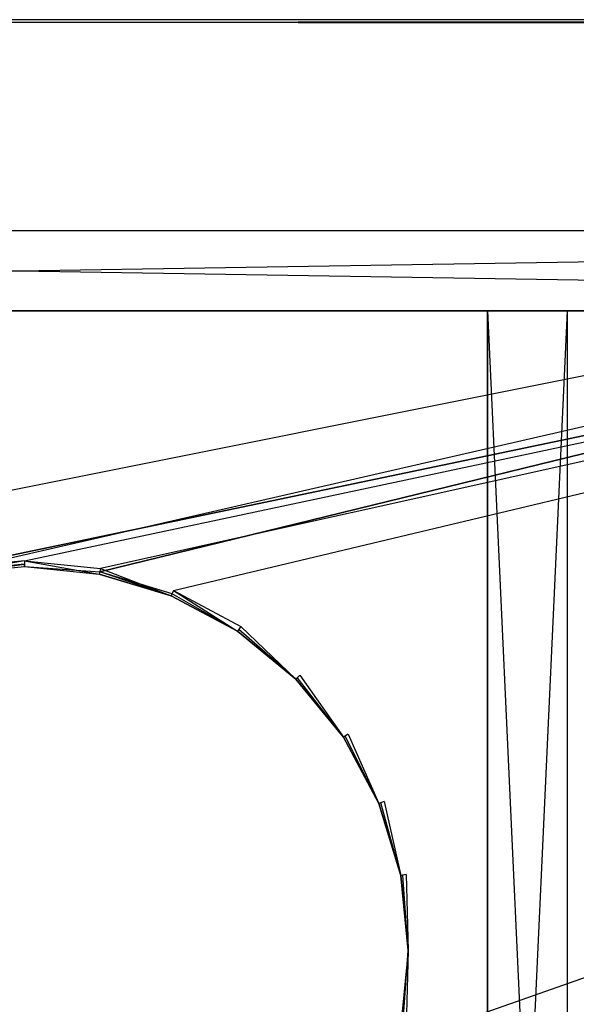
# Model space of a CAD drawing. Extents: x 0 to 1.2, y -0.5 to 0.
# Tile 12 of 21: x 0.6 to 0.73, y -0.23 to 0. Entities that reach past the tile are written whole.
import ezdxf

# ---------------------------------------------------------------- set-up
doc = ezdxf.new("R2010")
doc.units = 0
for name, color, linetype in [('L11_KORPUS_LEGATO_BO_X_11620__Y', 7, 'CONTINUOUS'), ('L12_KORPUS_LEGATO_RWT_X_11620__', 7, 'CONTINUOUS'), ('L18_KORPUS_LEGATO_MS_X_190__Y_4', 7, 'CONTINUOUS'), ('L28_PLATTE_LEGATO_N_B14100__0__', 7, 'CONTINUOUS')]:
    doc.layers.add(name, color=color, linetype=linetype)

msp = doc.modelspace()

# ---------------------------------------------------------------- linework, layer by layer
at = {"layer": 'L11_KORPUS_LEGATO_BO_X_11620__Y', "color": 8}
for points, invisible_edges in [([(1.181, -0.4785, 0.02), (0.019, -0.069, 0.02), (0.019, -0.4785, 0.02), (1.181, -0.4785, 0.02)], 13), ([(0.019, -0.069, 0.02), (1.181, -0.4785, 0.02), (1.181, -0.069, 0.02), (0.019, -0.069, 0.02)], 14), ([(1.181, -0.069, 0.001), (0.019, -0.4785, 0.001), (0.019, -0.069, 0.001), (1.181, -0.069, 0.001)], 13), ([(0.019, -0.4785, 0.001), (1.181, -0.069, 0.001), (1.181, -0.4785, 0.001), (0.019, -0.4785, 0.001)], 14), ([(0.019, -0.069, 0.02), (1.181, -0.069, 0.001), (0.019, -0.069, 0.001), (0.019, -0.069, 0.02)], 13), ([(1.181, -0.069, 0.001), (0.019, -0.069, 0.02), (1.181, -0.069, 0.02), (1.181, -0.069, 0.001)], 14)]:
    msp.add_3dface(points, dxfattribs=dict(at, invisible_edges=invisible_edges))
at = {"layer": 'L12_KORPUS_LEGATO_RWT_X_11620__', "color": 8}
for points, invisible_edges in [([(0.019, -0.05, 0.1605), (1.181, -0.05, 0.0005), (0.019, -0.05, 0.0005), (0.019, -0.05, 0.1605)], 13), ([(1.181, -0.05, 0.0005), (0.019, -0.05, 0.1605), (1.181, -0.05, 0.1605), (1.181, -0.05, 0.0005)], 14), ([(1.181, -0.05, 0.0005), (0.019, -0.069, 0.0005), (0.019, -0.05, 0.0005), (1.181, -0.05, 0.0005)], 13), ([(0.019, -0.069, 0.0005), (1.181, -0.05, 0.0005), (1.181, -0.069, 0.0005), (0.019, -0.069, 0.0005)], 14), ([(1.181, -0.069, 0.1605), (0.019, -0.05, 0.1605), (0.019, -0.069, 0.1605), (1.181, -0.069, 0.1605)], 13), ([(0.019, -0.05, 0.1605), (1.181, -0.069, 0.1605), (1.181, -0.05, 0.1605), (0.019, -0.05, 0.1605)], 14), ([(1.181, -0.069, 0.0005), (0.019, -0.069, 0.1605), (0.019, -0.069, 0.0005), (1.181, -0.069, 0.0005)], 13), ([(0.019, -0.069, 0.1605), (1.181, -0.069, 0.0005), (1.181, -0.069, 0.1605), (0.019, -0.069, 0.1605)], 14)]:
    msp.add_3dface(points, dxfattribs=dict(at, invisible_edges=invisible_edges))
at = {"layer": 'L18_KORPUS_LEGATO_MS_X_190__Y_4', "color": 8}
for points, invisible_edges in [([(0.71, -0.478, 0.313), (0.71, -0.069, 0.02), (0.71, -0.478, 0.02), (0.71, -0.478, 0.313)], 13), ([(0.71, -0.069, 0.02), (0.71, -0.478, 0.313), (0.71, -0.069, 0.313), (0.71, -0.069, 0.02)], 14), ([(0.71, -0.069, 0.313), (0.729, -0.069, 0.02), (0.71, -0.069, 0.02), (0.71, -0.069, 0.313)], 13), ([(0.729, -0.069, 0.02), (0.71, -0.069, 0.313), (0.729, -0.069, 0.313), (0.729, -0.069, 0.02)], 14), ([(0.729, -0.069, 0.02), (0.71, -0.478, 0.02), (0.71, -0.069, 0.02), (0.729, -0.069, 0.02)], 13), ([(0.71, -0.478, 0.02), (0.729, -0.069, 0.02), (0.729, -0.478, 0.02), (0.71, -0.478, 0.02)], 14), ([(0.729, -0.478, 0.313), (0.71, -0.069, 0.313), (0.71, -0.478, 0.313), (0.729, -0.478, 0.313)], 13), ([(0.71, -0.069, 0.313), (0.729, -0.478, 0.313), (0.729, -0.069, 0.313), (0.71, -0.069, 0.313)], 14), ([(0.729, -0.069, 0.02), (0.729, -0.478, 0.313), (0.729, -0.478, 0.02), (0.729, -0.069, 0.02)], 13), ([(0.729, -0.478, 0.313), (0.729, -0.069, 0.02), (0.729, -0.069, 0.313), (0.729, -0.478, 0.313)], 14)]:
    msp.add_3dface(points, dxfattribs=dict(at, invisible_edges=invisible_edges))
at = {"layer": 'L28_PLATTE_LEGATO_N_B14100__0__', "color": 8}
for points, invisible_edges in [([(0.00192, 0, 0.378361), (1.198322, 0, 0.374378), (0.00192, 0, 0.374378), (0.00192, 0, 0.378361)], 13), ([(1.198322, 0, 0.374378), (0.00192, 0, 0.378361), (1.198322, 0, 0.378361), (1.198322, 0, 0.374378)], 14), ([(0.00192, 0, 0.38), (1.198322, 0, 0.378361), (0.00192, 0, 0.378361), (0.00192, 0, 0.38)], 13), ([(1.198322, 0, 0.378361), (0.00192, 0, 0.38), (1.198322, 0, 0.38), (1.198322, 0, 0.378361)], 14), ([(0.00192, 0, 0.3732), (1.197308, 0, 0.372564), (0.002933, 0, 0.372564), (0.00192, 0, 0.3732)], 13), ([(1.197308, 0, 0.372564), (0.00192, 0, 0.3732), (1.198322, 0, 0.3732), (1.197308, 0, 0.372564)], 14), ([(0.00192, 0, 0.374378), (1.198322, 0, 0.3732), (0.00192, 0, 0.3732), (0.00192, 0, 0.374378)], 13), ([(1.198322, 0, 0.3732), (0.00192, 0, 0.374378), (1.198322, 0, 0.374378), (1.198322, 0, 0.3732)], 14), ([(1.198322, -0.001197, 0.38), (0.00192, 0, 0.38), (0.00192, -0.001197, 0.38), (1.198322, -0.001197, 0.38)], 13), ([(0.00192, 0, 0.38), (1.198322, -0.001197, 0.38), (1.198322, 0, 0.38), (0.00192, 0, 0.38)], 14), ([(0.002933, 0, 0.372564), (1.150281, 0, 0.343069), (0.049961, 0, 0.343069), (0.002933, 0, 0.372564)], 13), ([(1.150281, 0, 0.343069), (0.002933, 0, 0.372564), (1.197308, 0, 0.372564), (1.150281, 0, 0.343069)], 14), ([(0.049961, 0, 0.343069), (1.148577, 0, 0.342), (0.051665, 0, 0.342), (0.049961, 0, 0.343069)], 13), ([(1.148577, 0, 0.342), (0.049961, 0, 0.343069), (1.150281, 0, 0.343069), (1.148577, 0, 0.342)], 14), ([(1.148577, 0, 0.342), (0.051665, -0.001197, 0.342), (0.051665, 0, 0.342), (1.148577, 0, 0.342)], 13), ([(0.051665, -0.001197, 0.342), (1.148577, 0, 0.342), (1.148577, -0.001197, 0.342), (0.051665, -0.001197, 0.342)], 14), ([(0.00192, -0.001197, 0.38), (0.582226, -0.129992, 0.38), (1.198322, -0.001197, 0.38), (0.00192, -0.001197, 0.38)], 13), ([(1.148577, -0.001197, 0.342), (0.051665, -0.220523, 0.342), (0.051665, -0.001197, 0.342), (1.148577, -0.001197, 0.342)], 13), ([(0.051665, -0.220523, 0.342), (1.148577, -0.001197, 0.342), (0.582383, -0.130785, 0.342), (0.051665, -0.220523, 0.342)], 10), ([(1.198322, -0.001197, 0.38), (0.582226, -0.129992, 0.38), (0.600233, -0.128218, 0.38), (1.198322, -0.001197, 0.38)], 10), ([(0.582383, -0.130785, 0.342), (1.148577, -0.001197, 0.342), (0.600233, -0.129027, 0.342), (0.582383, -0.130785, 0.342)], 10), ([(1.198322, -0.001197, 0.38), (0.600233, -0.128218, 0.38), (0.618241, -0.129992, 0.38), (1.198322, -0.001197, 0.38)], 13), ([(0.600233, -0.129027, 0.342), (1.148577, -0.001197, 0.342), (0.618083, -0.130785, 0.342), (0.600233, -0.129027, 0.342)], 13), ([(0.618083, -0.130785, 0.342), (1.148577, -0.001197, 0.342), (0.635247, -0.135991, 0.342), (0.618083, -0.130785, 0.342)], 10), ([(1.198322, -0.001197, 0.38), (0.618241, -0.129992, 0.38), (0.635557, -0.135245, 0.38), (1.198322, -0.001197, 0.38)], 10), ([(0.635247, -0.135991, 0.342), (1.148577, -0.001197, 0.342), (0.651066, -0.144446, 0.342), (0.635247, -0.135991, 0.342)], 15), ([(1.198322, -0.001197, 0.38), (0.635557, -0.135245, 0.38), (0.651515, -0.143774, 0.38), (1.198322, -0.001197, 0.38)], 13), ([(0.651066, -0.144446, 0.342), (1.148577, -0.001197, 0.342), (0.664931, -0.155825, 0.342), (0.651066, -0.144446, 0.342)], 15), ([(1.198322, -0.001197, 0.38), (0.651515, -0.143774, 0.38), (0.665502, -0.155254, 0.38), (1.198322, -0.001197, 0.38)], 15), ([(0.664931, -0.155825, 0.342), (1.148577, -0.001197, 0.342), (0.67631, -0.16969, 0.342), (0.664931, -0.155825, 0.342)], 15), ([(1.198322, -0.001197, 0.38), (0.665502, -0.155254, 0.38), (0.676982, -0.169241, 0.38), (1.198322, -0.001197, 0.38)], 15), ([(0.67631, -0.16969, 0.342), (1.148577, -0.001197, 0.342), (0.684765, -0.185509, 0.342), (0.67631, -0.16969, 0.342)], 15), ([(1.198322, -0.001197, 0.38), (0.676982, -0.169241, 0.38), (0.685512, -0.185199, 0.38), (1.198322, -0.001197, 0.38)], 15), ([(0.684765, -0.185509, 0.342), (1.148577, -0.001197, 0.342), (0.689972, -0.202673, 0.342), (0.684765, -0.185509, 0.342)], 15), ([(1.198322, -0.001197, 0.38), (0.685512, -0.185199, 0.38), (0.690764, -0.202515, 0.38), (1.198322, -0.001197, 0.38)], 15), ([(0.689972, -0.202673, 0.342), (1.148577, -0.001197, 0.342), (0.69173, -0.220523, 0.342), (0.689972, -0.202673, 0.342)], 15), ([(1.198322, -0.001197, 0.38), (0.690764, -0.202515, 0.38), (0.692538, -0.220523, 0.38), (1.198322, -0.001197, 0.38)], 15), ([(0.69173, -0.220523, 0.342), (1.148577, -0.001197, 0.342), (1.148577, -0.220523, 0.342), (0.69173, -0.220523, 0.342)], 15), ([(1.198322, -0.001197, 0.38), (0.692538, -0.220523, 0.38), (1.198322, -0.220523, 0.38), (1.198322, -0.001197, 0.38)], 15), ([(0.58249, -0.131322, 0.38), (0.600233, -0.128218, 0.38), (0.582226, -0.129992, 0.38), (0.58249, -0.131322, 0.38)], 13), ([(0.600233, -0.128218, 0.38), (0.58249, -0.131322, 0.38), (0.600233, -0.129575, 0.38), (0.600233, -0.128218, 0.38)], 14), ([(0.617976, -0.131322, 0.38), (0.600233, -0.128218, 0.38), (0.600233, -0.129575, 0.38), (0.617976, -0.131322, 0.38)], 13), ([(0.600233, -0.128218, 0.38), (0.617976, -0.131322, 0.38), (0.618241, -0.129992, 0.38), (0.600233, -0.128218, 0.38)], 14), ([(0.600233, -0.129027, 0.342), (0.58249, -0.131322, 0.342), (0.582383, -0.130785, 0.342), (0.600233, -0.129027, 0.342)], 13), ([(0.58249, -0.131322, 0.342), (0.600233, -0.129027, 0.342), (0.600233, -0.129575, 0.342), (0.58249, -0.131322, 0.342)], 14), ([(0.600233, -0.129575, 0.38), (0.58249, -0.131322, 0.379138), (0.600233, -0.129575, 0.379138), (0.600233, -0.129575, 0.38)], 13), ([(0.58249, -0.131322, 0.379138), (0.600233, -0.129575, 0.38), (0.58249, -0.131322, 0.38), (0.58249, -0.131322, 0.379138)], 14), ([(0.600233, -0.129575, 0.342861), (0.58249, -0.131322, 0.342), (0.600233, -0.129575, 0.342), (0.600233, -0.129575, 0.342861)], 13), ([(0.58249, -0.131322, 0.342), (0.600233, -0.129575, 0.342861), (0.58249, -0.131322, 0.342861), (0.58249, -0.131322, 0.342)], 14), ([(0.600233, -0.129575, 0.379138), (0.58249, -0.131322, 0.342861), (0.600233, -0.129575, 0.342861), (0.600233, -0.129575, 0.379138)], 13), ([(0.58249, -0.131322, 0.342861), (0.600233, -0.129575, 0.379138), (0.58249, -0.131322, 0.379138), (0.58249, -0.131322, 0.342861)], 14), ([(0.618083, -0.130785, 0.342), (0.600233, -0.129575, 0.342), (0.600233, -0.129027, 0.342), (0.618083, -0.130785, 0.342)], 13), ([(0.617976, -0.131322, 0.379138), (0.600233, -0.129575, 0.38), (0.600233, -0.129575, 0.379138), (0.617976, -0.131322, 0.379138)], 13), ([(0.600233, -0.129575, 0.38), (0.617976, -0.131322, 0.379138), (0.617976, -0.131322, 0.38), (0.600233, -0.129575, 0.38)], 14), ([(0.617976, -0.131322, 0.342), (0.600233, -0.129575, 0.342861), (0.600233, -0.129575, 0.342), (0.617976, -0.131322, 0.342)], 13), ([(0.600233, -0.129575, 0.342861), (0.617976, -0.131322, 0.342), (0.617976, -0.131322, 0.342861), (0.600233, -0.129575, 0.342861)], 14), ([(0.617976, -0.131322, 0.342861), (0.600233, -0.129575, 0.379138), (0.600233, -0.129575, 0.342861), (0.617976, -0.131322, 0.342861)], 13), ([(0.600233, -0.129575, 0.379138), (0.617976, -0.131322, 0.342861), (0.617976, -0.131322, 0.379138), (0.600233, -0.129575, 0.379138)], 14), ([(0.600233, -0.129575, 0.342), (0.618083, -0.130785, 0.342), (0.617976, -0.131322, 0.342), (0.600233, -0.129575, 0.342)], 14), ([(0.635038, -0.136498, 0.38), (0.618241, -0.129992, 0.38), (0.617976, -0.131322, 0.38), (0.635038, -0.136498, 0.38)], 13), ([(0.618241, -0.129992, 0.38), (0.635038, -0.136498, 0.38), (0.635557, -0.135245, 0.38), (0.618241, -0.129992, 0.38)], 14), ([(0.618083, -0.130785, 0.342), (0.635038, -0.136498, 0.342), (0.617976, -0.131322, 0.342), (0.618083, -0.130785, 0.342)], 13), ([(0.635038, -0.136498, 0.379138), (0.617976, -0.131322, 0.38), (0.617976, -0.131322, 0.379138), (0.635038, -0.136498, 0.379138)], 13), ([(0.617976, -0.131322, 0.38), (0.635038, -0.136498, 0.379138), (0.635038, -0.136498, 0.38), (0.617976, -0.131322, 0.38)], 14), ([(0.635038, -0.136498, 0.342), (0.617976, -0.131322, 0.342861), (0.617976, -0.131322, 0.342), (0.635038, -0.136498, 0.342)], 13), ([(0.617976, -0.131322, 0.342861), (0.635038, -0.136498, 0.342), (0.635038, -0.136498, 0.342861), (0.617976, -0.131322, 0.342861)], 14), ([(0.635038, -0.136498, 0.342861), (0.617976, -0.131322, 0.379138), (0.617976, -0.131322, 0.342861), (0.635038, -0.136498, 0.342861)], 13), ([(0.617976, -0.131322, 0.379138), (0.635038, -0.136498, 0.342861), (0.635038, -0.136498, 0.379138), (0.617976, -0.131322, 0.379138)], 14), ([(0.635038, -0.136498, 0.342), (0.618083, -0.130785, 0.342), (0.635247, -0.135991, 0.342), (0.635038, -0.136498, 0.342)], 14), ([(0.650761, -0.144902, 0.38), (0.635557, -0.135245, 0.38), (0.635038, -0.136498, 0.38), (0.650761, -0.144902, 0.38)], 13), ([(0.635557, -0.135245, 0.38), (0.650761, -0.144902, 0.38), (0.651515, -0.143774, 0.38), (0.635557, -0.135245, 0.38)], 14), ([(0.635247, -0.135991, 0.342), (0.650761, -0.144902, 0.342), (0.635038, -0.136498, 0.342), (0.635247, -0.135991, 0.342)], 13), ([(0.650761, -0.144902, 0.38), (0.635038, -0.136498, 0.379138), (0.650761, -0.144902, 0.379138), (0.650761, -0.144902, 0.38)], 13), ([(0.635038, -0.136498, 0.379138), (0.650761, -0.144902, 0.38), (0.635038, -0.136498, 0.38), (0.635038, -0.136498, 0.379138)], 14), ([(0.650761, -0.144902, 0.342), (0.635038, -0.136498, 0.342861), (0.635038, -0.136498, 0.342), (0.650761, -0.144902, 0.342)], 13), ([(0.635038, -0.136498, 0.342861), (0.650761, -0.144902, 0.342), (0.650761, -0.144902, 0.342861), (0.635038, -0.136498, 0.342861)], 14), ([(0.650761, -0.144902, 0.379138), (0.635038, -0.136498, 0.342861), (0.650761, -0.144902, 0.342861), (0.650761, -0.144902, 0.379138)], 13), ([(0.635038, -0.136498, 0.342861), (0.650761, -0.144902, 0.379138), (0.635038, -0.136498, 0.379138), (0.635038, -0.136498, 0.342861)], 14), ([(0.650761, -0.144902, 0.342), (0.635247, -0.135991, 0.342), (0.651066, -0.144446, 0.342), (0.650761, -0.144902, 0.342)], 14), ([(0.664543, -0.156213, 0.38), (0.651515, -0.143774, 0.38), (0.650761, -0.144902, 0.38), (0.664543, -0.156213, 0.38)], 13), ([(0.651066, -0.144446, 0.342), (0.664543, -0.156213, 0.342), (0.650761, -0.144902, 0.342), (0.651066, -0.144446, 0.342)], 13), ([(0.664543, -0.156213, 0.342), (0.651066, -0.144446, 0.342), (0.664931, -0.155825, 0.342), (0.664543, -0.156213, 0.342)], 14), ([(0.651515, -0.143774, 0.38), (0.664543, -0.156213, 0.38), (0.665502, -0.155254, 0.38), (0.651515, -0.143774, 0.38)], 14), ([(0.664543, -0.156213, 0.379138), (0.650761, -0.144902, 0.38), (0.650761, -0.144902, 0.379138), (0.664543, -0.156213, 0.379138)], 13), ([(0.650761, -0.144902, 0.38), (0.664543, -0.156213, 0.379138), (0.664543, -0.156213, 0.38), (0.650761, -0.144902, 0.38)], 14), ([(0.664543, -0.156213, 0.342), (0.650761, -0.144902, 0.342861), (0.650761, -0.144902, 0.342), (0.664543, -0.156213, 0.342)], 13), ([(0.650761, -0.144902, 0.342861), (0.664543, -0.156213, 0.342), (0.664543, -0.156213, 0.342861), (0.650761, -0.144902, 0.342861)], 14), ([(0.664543, -0.156213, 0.342861), (0.650761, -0.144902, 0.379138), (0.650761, -0.144902, 0.342861), (0.664543, -0.156213, 0.342861)], 13), ([(0.650761, -0.144902, 0.379138), (0.664543, -0.156213, 0.342861), (0.664543, -0.156213, 0.379138), (0.650761, -0.144902, 0.379138)], 14), ([(0.675854, -0.169995, 0.38), (0.665502, -0.155254, 0.38), (0.664543, -0.156213, 0.38), (0.675854, -0.169995, 0.38)], 13), ([(0.664931, -0.155825, 0.342), (0.675854, -0.169995, 0.342), (0.664543, -0.156213, 0.342), (0.664931, -0.155825, 0.342)], 13), ([(0.675854, -0.169995, 0.38), (0.664543, -0.156213, 0.379138), (0.675854, -0.169995, 0.379138), (0.675854, -0.169995, 0.38)], 13), ([(0.664543, -0.156213, 0.379138), (0.675854, -0.169995, 0.38), (0.664543, -0.156213, 0.38), (0.664543, -0.156213, 0.379138)], 14), ([(0.675854, -0.169995, 0.342861), (0.664543, -0.156213, 0.342), (0.675854, -0.169995, 0.342), (0.675854, -0.169995, 0.342861)], 13), ([(0.664543, -0.156213, 0.342), (0.675854, -0.169995, 0.342861), (0.664543, -0.156213, 0.342861), (0.664543, -0.156213, 0.342)], 14), ([(0.675854, -0.169995, 0.379138), (0.664543, -0.156213, 0.342861), (0.675854, -0.169995, 0.342861), (0.675854, -0.169995, 0.379138)], 13), ([(0.664543, -0.156213, 0.342861), (0.675854, -0.169995, 0.379138), (0.664543, -0.156213, 0.379138), (0.664543, -0.156213, 0.342861)], 14), ([(0.675854, -0.169995, 0.342), (0.664931, -0.155825, 0.342), (0.67631, -0.16969, 0.342), (0.675854, -0.169995, 0.342)], 14), ([(0.665502, -0.155254, 0.38), (0.675854, -0.169995, 0.38), (0.676982, -0.169241, 0.38), (0.665502, -0.155254, 0.38)], 14), ([(0.684258, -0.185718, 0.38), (0.676982, -0.169241, 0.38), (0.675854, -0.169995, 0.38), (0.684258, -0.185718, 0.38)], 13), ([(0.67631, -0.16969, 0.342), (0.684258, -0.185718, 0.342), (0.675854, -0.169995, 0.342), (0.67631, -0.16969, 0.342)], 13), ([(0.684258, -0.185718, 0.38), (0.675854, -0.169995, 0.379138), (0.684258, -0.185718, 0.379138), (0.684258, -0.185718, 0.38)], 13), ([(0.675854, -0.169995, 0.379138), (0.684258, -0.185718, 0.38), (0.675854, -0.169995, 0.38), (0.675854, -0.169995, 0.379138)], 14), ([(0.684258, -0.185718, 0.342861), (0.675854, -0.169995, 0.342), (0.684258, -0.185718, 0.342), (0.684258, -0.185718, 0.342861)], 13), ([(0.675854, -0.169995, 0.342), (0.684258, -0.185718, 0.342861), (0.675854, -0.169995, 0.342861), (0.675854, -0.169995, 0.342)], 14), ([(0.684258, -0.185718, 0.379138), (0.675854, -0.169995, 0.342861), (0.684258, -0.185718, 0.342861), (0.684258, -0.185718, 0.379138)], 13), ([(0.675854, -0.169995, 0.342861), (0.684258, -0.185718, 0.379138), (0.675854, -0.169995, 0.379138), (0.675854, -0.169995, 0.342861)], 14), ([(0.684258, -0.185718, 0.342), (0.67631, -0.16969, 0.342), (0.684765, -0.185509, 0.342), (0.684258, -0.185718, 0.342)], 14), ([(0.676982, -0.169241, 0.38), (0.684258, -0.185718, 0.38), (0.685512, -0.185199, 0.38), (0.676982, -0.169241, 0.38)], 14), ([(0.689434, -0.20278, 0.38), (0.685512, -0.185199, 0.38), (0.684258, -0.185718, 0.38), (0.689434, -0.20278, 0.38)], 13), ([(0.684765, -0.185509, 0.342), (0.689434, -0.20278, 0.342), (0.684258, -0.185718, 0.342), (0.684765, -0.185509, 0.342)], 13), ([(0.689434, -0.20278, 0.38), (0.684258, -0.185718, 0.379138), (0.689434, -0.20278, 0.379138), (0.689434, -0.20278, 0.38)], 13), ([(0.684258, -0.185718, 0.379138), (0.689434, -0.20278, 0.38), (0.684258, -0.185718, 0.38), (0.684258, -0.185718, 0.379138)], 14), ([(0.689434, -0.20278, 0.342861), (0.684258, -0.185718, 0.342), (0.689434, -0.20278, 0.342), (0.689434, -0.20278, 0.342861)], 13), ([(0.684258, -0.185718, 0.342), (0.689434, -0.20278, 0.342861), (0.684258, -0.185718, 0.342861), (0.684258, -0.185718, 0.342)], 14), ([(0.689434, -0.20278, 0.379138), (0.684258, -0.185718, 0.342861), (0.689434, -0.20278, 0.342861), (0.689434, -0.20278, 0.379138)], 13), ([(0.684258, -0.185718, 0.342861), (0.689434, -0.20278, 0.379138), (0.684258, -0.185718, 0.379138), (0.684258, -0.185718, 0.342861)], 14), ([(0.689434, -0.20278, 0.342), (0.684765, -0.185509, 0.342), (0.689972, -0.202673, 0.342), (0.689434, -0.20278, 0.342)], 14), ([(0.685512, -0.185199, 0.38), (0.689434, -0.20278, 0.38), (0.690764, -0.202515, 0.38), (0.685512, -0.185199, 0.38)], 14), ([(0.691181, -0.220523, 0.38), (0.690764, -0.202515, 0.38), (0.689434, -0.20278, 0.38), (0.691181, -0.220523, 0.38)], 13), ([(0.689972, -0.202673, 0.342), (0.691181, -0.220523, 0.342), (0.689434, -0.20278, 0.342), (0.689972, -0.202673, 0.342)], 13), ([(0.691181, -0.220523, 0.38), (0.689434, -0.20278, 0.379138), (0.691181, -0.220523, 0.379138), (0.691181, -0.220523, 0.38)], 13), ([(0.689434, -0.20278, 0.379138), (0.691181, -0.220523, 0.38), (0.689434, -0.20278, 0.38), (0.689434, -0.20278, 0.379138)], 14), ([(0.691181, -0.220523, 0.342861), (0.689434, -0.20278, 0.342), (0.691181, -0.220523, 0.342), (0.691181, -0.220523, 0.342861)], 13), ([(0.689434, -0.20278, 0.342), (0.691181, -0.220523, 0.342861), (0.689434, -0.20278, 0.342861), (0.689434, -0.20278, 0.342)], 14), ([(0.691181, -0.220523, 0.379138), (0.689434, -0.20278, 0.342861), (0.691181, -0.220523, 0.342861), (0.691181, -0.220523, 0.379138)], 13), ([(0.689434, -0.20278, 0.342861), (0.691181, -0.220523, 0.379138), (0.689434, -0.20278, 0.379138), (0.689434, -0.20278, 0.342861)], 14), ([(0.691181, -0.220523, 0.342), (0.689972, -0.202673, 0.342), (0.69173, -0.220523, 0.342), (0.691181, -0.220523, 0.342)], 14), ([(0.690764, -0.202515, 0.38), (0.691181, -0.220523, 0.38), (0.692538, -0.220523, 0.38), (0.690764, -0.202515, 0.38)], 14), ([(1.198322, -0.498375, 0.38), (0.00192, -0.220523, 0.38), (0.00192, -0.498375, 0.38), (1.198322, -0.498375, 0.38)], 13), ([(0.00192, -0.220523, 0.38), (1.198322, -0.498375, 0.38), (0.56491, -0.305801, 0.38), (0.00192, -0.220523, 0.38)], 10), ([(0.689434, -0.238266, 0.38), (0.691181, -0.220523, 0.379138), (0.689434, -0.238266, 0.379138), (0.689434, -0.238266, 0.38)], 13), ([(0.691181, -0.220523, 0.379138), (0.689434, -0.238266, 0.38), (0.691181, -0.220523, 0.38), (0.691181, -0.220523, 0.379138)], 14), ([(0.689434, -0.238266, 0.342861), (0.691181, -0.220523, 0.342), (0.689434, -0.238266, 0.342), (0.689434, -0.238266, 0.342861)], 13), ([(0.691181, -0.220523, 0.342), (0.689434, -0.238266, 0.342861), (0.691181, -0.220523, 0.342861), (0.691181, -0.220523, 0.342)], 14), ([(0.689434, -0.238266, 0.379138), (0.691181, -0.220523, 0.342861), (0.689434, -0.238266, 0.342861), (0.689434, -0.238266, 0.379138)], 13), ([(0.691181, -0.220523, 0.342861), (0.689434, -0.238266, 0.379138), (0.691181, -0.220523, 0.379138), (0.691181, -0.220523, 0.342861)], 14), ([(0.690764, -0.23853, 0.38), (0.691181, -0.220523, 0.38), (0.689434, -0.238266, 0.38), (0.690764, -0.23853, 0.38)], 13), ([(0.691181, -0.220523, 0.342), (0.689972, -0.238373, 0.342), (0.689434, -0.238266, 0.342), (0.691181, -0.220523, 0.342)], 13), ([(0.689972, -0.238373, 0.342), (0.691181, -0.220523, 0.342), (0.69173, -0.220523, 0.342), (0.689972, -0.238373, 0.342)], 14), ([(1.148577, -0.448631, 0.342), (0.689972, -0.238373, 0.342), (0.69173, -0.220523, 0.342), (1.148577, -0.448631, 0.342)], 15), ([(0.691181, -0.220523, 0.38), (0.690764, -0.23853, 0.38), (0.692538, -0.220523, 0.38), (0.691181, -0.220523, 0.38)], 14), ([(0.690764, -0.23853, 0.38), (1.198322, -0.498375, 0.38), (0.692538, -0.220523, 0.38), (0.690764, -0.23853, 0.38)], 15), ([(1.148577, -0.448631, 0.342), (0.69173, -0.220523, 0.342), (1.148577, -0.220523, 0.342), (1.148577, -0.448631, 0.342)], 15), ([(0.692538, -0.220523, 0.38), (1.198322, -0.498375, 0.38), (1.198322, -0.220523, 0.38), (0.692538, -0.220523, 0.38)], 15)]:
    msp.add_3dface(points, dxfattribs=dict(at, invisible_edges=invisible_edges))

doc.saveas('drawing.dxf')
